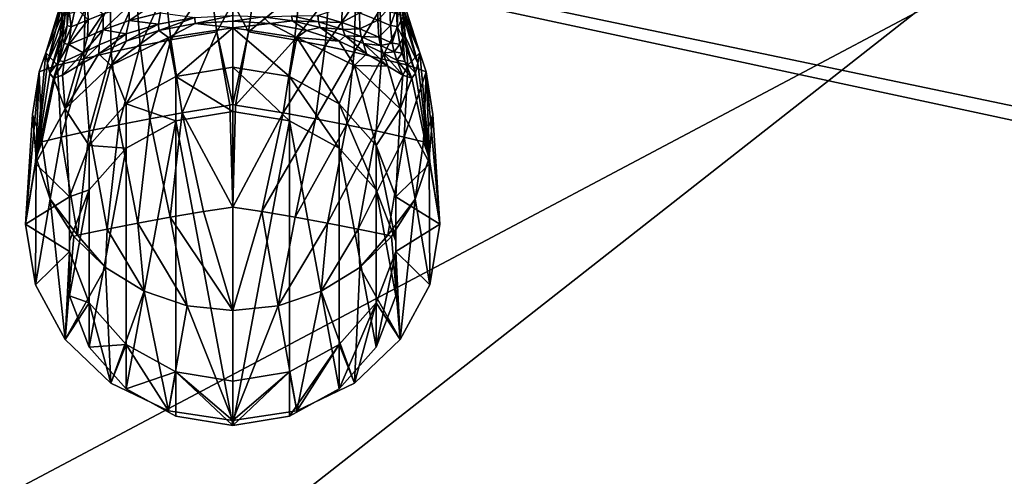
# Model space of a CAD drawing. Extents: x 0 to 750, y -490 to 0.
# Tile 6 of 23: x 280 to 375, y -247 to -202. Entities that reach past the tile are written whole.
import ezdxf

# ---------------------------------------------------------------- set-up
doc = ezdxf.new("R2010")
doc.units = 0
doc.header["$MEASUREMENT"] = 0
doc.layers.add('LAYER00001', color=7, linetype='Continuous')
doc.layers.add('LAYER00007', color=7, linetype='Continuous')

msp = doc.modelspace()

# ---------------------------------------------------------------- linework, layer by layer
at = {"layer": 'LAYER00001', "color": 31}
for points in [[(747, -395), (2, -395), (747, 0)], [(747, 0), (2, -395), (2, 0)], [(126.455, -390, 650), (623.545, -390, 650), (126.455, 0, 650)], [(126.455, 0, 650), (623.545, -390, 650), (623.545, 0, 650)], [(126.455, 0, 650), (623.545, 0, 650), (126.455, -390, 650)], [(126.455, -390, 650), (623.545, 0, 650), (623.545, -390, 650)], [(138.891, -361.753, 688.097), (487.015, -236.088, 662.117), (138.891, -161.215, 688.096)], [(138.891, -161.215, 688.096), (487.015, -236.088, 662.117), (487.123, -234.078, 662.109)], [(487.123, -164.884, 662.109), (138.891, -161.215, 688.096), (487.123, -234.078, 662.109)], [(138.891, -361.753, 688.097), (138.992, -367.203, 688.119), (487.015, -236.088, 662.117)], [(487.015, -236.088, 662.117), (138.992, -367.203, 688.119), (139.079, -372.658, 688.201)], [(487.015, -236.088, 662.117), (139.079, -372.658, 688.201), (495.293, -260.248, 662.226)]]:
    msp.add_3dface(points, dxfattribs=at)
at = {"layer": 'LAYER00007', "color": 253}
for points in [[(291.221, -200.154, 962.184), (291.563, -205.004, 963.845), (293.997, -199.549, 962.884)], [(293.997, -199.549, 962.884), (291.563, -205.004, 963.845), (294.516, -204.419, 964.332)], [(293.997, -199.549, 962.884), (294.516, -204.419, 964.332), (298.305, -198.754, 963.345)], [(298.981, -203.642, 964.605), (298.305, -198.754, 963.345), (294.516, -204.419, 964.332)], [(298.305, -198.754, 963.345), (298.981, -203.642, 964.605), (300.5, -200.807, 963.955)], [(300.5, -200.807, 963.955), (302.019, -203.642, 964.605), (302.695, -198.754, 963.345)], [(302.019, -203.642, 964.605), (307.003, -199.549, 962.884), (302.695, -198.754, 963.345)], [(306.484, -204.419, 964.332), (307.003, -199.549, 962.884), (302.019, -203.642, 964.605)], [(309.779, -200.154, 962.184), (307.003, -199.549, 962.884), (306.484, -204.419, 964.332)], [(288.657, -200.785, 961.229), (288.776, -205.608, 963.158), (291.221, -200.154, 962.184)], [(291.563, -205.004, 963.845), (291.221, -200.154, 962.184), (288.776, -205.608, 963.158)], [(290.503, -202.55, 933.609), (290.469, -201.131, 934.095), (293.493, -200.513, 931.921)], [(290.503, -202.55, 933.609), (293.493, -200.513, 931.921), (293.544, -201.791, 931.507)], [(309.779, -200.154, 962.184), (306.484, -204.419, 964.332), (309.437, -205.004, 963.845)], [(309.779, -200.154, 962.184), (309.437, -205.004, 963.845), (312.343, -200.785, 961.229)], [(284.006, -202.101, 958.747), (283.986, -200.711, 957.764), (282.445, -205.654, 959.946)], [(283.994, -201.088, 956.781), (282.445, -205.654, 959.946), (283.986, -200.711, 957.764)], [(282.62, -206.666, 954.626), (282.445, -205.654, 959.946), (283.994, -201.088, 956.781)], [(282.62, -206.666, 954.626), (283.994, -201.088, 956.781), (284.027, -202.451, 953.174)], [(286.263, -201.435, 960.071), (284.006, -202.101, 958.747), (283.584, -206.861, 961.326)], [(283.584, -206.861, 961.326), (286.124, -206.228, 962.31), (286.263, -201.435, 960.071)], [(284.5, -200.626, 947.354), (284.058, -203.485, 950.371), (284.027, -202.451, 953.174)], [(284.5, -200.626, 947.354), (284.082, -204.212, 948.363), (284.058, -203.485, 950.371)], [(284.082, -204.212, 948.363), (284.5, -200.626, 947.354), (284.526, -203.031, 945.91)], [(284.5, -200.626, 947.354), (284.681, -201.382, 945.079), (284.526, -203.031, 945.91)], [(284.526, -203.031, 945.91), (284.681, -201.382, 945.079), (284.92, -203.14, 943.739)], [(285.312, -201.26, 942.27), (284.92, -203.14, 943.739), (284.681, -201.382, 945.079)], [(285.312, -201.26, 942.27), (286.56, -202.473, 939.276), (284.92, -203.14, 943.739)], [(285.312, -201.26, 942.27), (286.489, -200.739, 939.271), (286.56, -202.473, 939.276)], [(286.263, -201.435, 960.071), (286.124, -206.228, 962.31), (288.657, -200.785, 961.229)], [(288.776, -205.608, 963.158), (288.657, -200.785, 961.229), (286.124, -206.228, 962.31)], [(286.56, -202.473, 939.276), (286.489, -200.739, 939.271), (288.012, -201.889, 936.876)], [(287.987, -203.449, 936.357), (288.012, -201.889, 936.876), (290.469, -201.131, 934.095)], [(287.987, -203.449, 936.357), (290.469, -201.131, 934.095), (290.503, -202.55, 933.609)], [(298.981, -203.642, 964.605), (300.5, -210.623, 966.064), (300.5, -200.807, 963.955)], [(300.5, -210.623, 966.064), (302.019, -203.642, 964.605), (300.5, -200.807, 963.955)], [(308.716, -202.066, 932.252), (311.058, -201.272, 934.597), (311.033, -202.72, 934.1)], [(309.437, -205.004, 963.845), (312.224, -205.608, 963.158), (312.343, -200.785, 961.229)], [(311.033, -202.72, 934.1), (311.058, -201.272, 934.597), (312.759, -201.806, 936.561)], [(312.224, -205.608, 963.158), (314.737, -201.435, 960.071), (312.343, -200.785, 961.229)], [(312.224, -205.608, 963.158), (314.876, -206.228, 962.31), (314.737, -201.435, 960.071)], [(312.759, -201.806, 936.561), (314.511, -200.739, 939.271), (314.51, -202.504, 939.414)], [(314.511, -200.739, 939.271), (315.688, -201.26, 942.27), (314.51, -202.504, 939.414)], [(314.51, -202.504, 939.414), (315.688, -201.26, 942.27), (315.723, -203.034, 942.441)], [(314.876, -206.228, 962.31), (316.994, -202.101, 958.747), (314.737, -201.435, 960.071)], [(315.688, -201.26, 942.27), (316.319, -201.381, 945.079), (315.723, -203.034, 942.441)], [(315.723, -203.034, 942.441), (316.319, -201.381, 945.079), (316.389, -203.108, 945.298)], [(316.319, -201.381, 945.079), (316.5, -200.626, 947.354), (316.389, -203.108, 945.298)], [(316.389, -203.108, 945.298), (316.5, -200.626, 947.354), (316.918, -204.212, 948.363)], [(316.5, -200.626, 947.354), (316.982, -202.207, 953.852), (316.939, -203.605, 950.048)], [(316.918, -204.212, 948.363), (316.5, -200.626, 947.354), (316.939, -203.605, 950.048)], [(317.002, -201.416, 955.957), (318.38, -206.667, 954.62), (316.982, -202.207, 953.852)], [(317.04, -200.828, 957.823), (316.994, -202.101, 958.747), (318.554, -205.653, 959.946)], [(317.04, -200.828, 957.823), (318.554, -205.653, 959.946), (317.002, -201.416, 955.957)], [(317.002, -201.416, 955.957), (318.554, -205.653, 959.946), (318.38, -206.667, 954.62)], [(284.006, -202.101, 958.747), (282.445, -205.654, 959.946), (283.584, -206.861, 961.326)], [(282.62, -206.666, 954.626), (284.027, -202.451, 953.174), (284.058, -203.485, 950.371)], [(284.696, -204.855, 943.55), (284.92, -203.14, 943.739), (286.56, -202.473, 939.276)], [(284.696, -204.855, 943.55), (286.56, -202.473, 939.276), (286.468, -204.117, 938.794)], [(286.468, -204.117, 938.794), (286.56, -202.473, 939.276), (288.012, -201.889, 936.876)], [(286.468, -204.117, 938.794), (288.012, -201.889, 936.876), (287.987, -203.449, 936.357)], [(293.338, -202.882, 930.747), (290.503, -202.55, 933.609), (293.544, -201.791, 931.507)], [(293.544, -201.791, 931.507), (296.844, -202.263, 929.458), (293.338, -202.882, 930.747)], [(296.844, -202.263, 929.458), (293.386, -203.52, 929.504), (293.338, -202.882, 930.747)], [(296.844, -202.263, 929.458), (296.878, -202.846, 928.369), (293.386, -203.52, 929.504)], [(300.5, -202.049, 929.033), (296.878, -202.846, 928.369), (296.844, -202.263, 929.458)], [(300.5, -202.614, 927.999), (296.878, -202.846, 928.369), (300.5, -202.049, 929.033)], [(303.425, -202.186, 929.303), (300.5, -202.614, 927.999), (300.5, -202.049, 929.033)], [(304.121, -202.846, 928.369), (300.5, -202.614, 927.999), (303.425, -202.186, 929.303)], [(303.425, -202.186, 929.303), (306.174, -202.106, 930.543), (306.283, -202.588, 930.125)], [(306.283, -202.588, 930.125), (304.121, -202.846, 928.369), (303.425, -202.186, 929.303)], [(308.716, -202.066, 932.252), (308.802, -202.674, 931.906), (306.174, -202.106, 930.543)], [(308.802, -202.674, 931.906), (306.283, -202.588, 930.125), (306.174, -202.106, 930.543)], [(308.802, -202.674, 931.906), (308.716, -202.066, 932.252), (311.033, -202.72, 934.1)], [(311.033, -202.72, 934.1), (312.759, -201.806, 936.561), (312.776, -203.353, 936.043)], [(312.776, -203.353, 936.043), (312.759, -201.806, 936.561), (314.51, -202.504, 939.414)], [(317.416, -206.861, 961.326), (316.994, -202.101, 958.747), (314.876, -206.228, 962.31)], [(318.38, -206.667, 954.62), (316.939, -203.605, 950.048), (316.982, -202.207, 953.852)], [(317.416, -206.861, 961.326), (318.554, -205.653, 959.946), (316.994, -202.101, 958.747)], [(284.247, -204.764, 946.014), (284.082, -204.212, 948.363), (284.526, -203.031, 945.91)], [(284.247, -204.764, 946.014), (284.526, -203.031, 945.91), (284.92, -203.14, 943.739)], [(284.92, -203.14, 943.739), (284.696, -204.855, 943.55), (284.247, -204.764, 946.014)], [(290.205, -203.813, 932.854), (287.987, -203.449, 936.357), (290.503, -202.55, 933.609)], [(290.503, -202.55, 933.609), (293.338, -202.882, 930.747), (290.205, -203.813, 932.854)], [(293.338, -202.882, 930.747), (290.232, -204.545, 931.392), (290.205, -203.813, 932.854)], [(293.338, -202.882, 930.747), (293.386, -203.52, 929.504), (290.232, -204.545, 931.392)], [(293.386, -203.52, 929.504), (296.878, -202.846, 928.369), (294.32, -204.178, 926.267)], [(294.32, -204.178, 926.267), (296.878, -202.846, 928.369), (300.5, -203.25, 925.956)], [(295.028, -207.958, 927.532), (294.32, -204.178, 926.267), (300.5, -203.25, 925.956)], [(300.5, -207.043, 927.226), (295.028, -207.958, 927.532), (300.5, -203.25, 925.956)], [(300.5, -203.25, 925.956), (296.878, -202.846, 928.369), (300.5, -202.614, 927.999)], [(304.121, -202.846, 928.369), (300.5, -203.25, 925.956), (300.5, -202.614, 927.999)], [(304.121, -202.846, 928.369), (306.68, -204.178, 926.267), (300.5, -203.25, 925.956)], [(300.5, -203.25, 925.956), (305.972, -207.958, 927.532), (300.5, -207.043, 927.226)], [(300.5, -203.25, 925.956), (306.68, -204.178, 926.267), (305.972, -207.958, 927.532)], [(307.614, -203.52, 929.504), (304.121, -202.846, 928.369), (306.283, -202.588, 930.125)], [(304.121, -202.846, 928.369), (307.614, -203.52, 929.504), (306.68, -204.178, 926.267)], [(308.961, -203.221, 931.49), (307.614, -203.52, 929.504), (306.283, -202.588, 930.125)], [(306.283, -202.588, 930.125), (308.802, -202.674, 931.906), (308.961, -203.221, 931.49)], [(310.769, -204.545, 931.392), (307.614, -203.52, 929.504), (308.961, -203.221, 931.49)], [(311.149, -203.395, 933.753), (308.961, -203.221, 931.49), (308.802, -202.674, 931.906)], [(311.033, -202.72, 934.1), (311.149, -203.395, 933.753), (308.802, -202.674, 931.906)], [(311.347, -204.018, 933.35), (310.769, -204.545, 931.392), (308.961, -203.221, 931.49)], [(308.961, -203.221, 931.49), (311.149, -203.395, 933.753), (311.347, -204.018, 933.35)], [(311.149, -203.395, 933.753), (311.033, -202.72, 934.1), (312.776, -203.353, 936.043)], [(312.776, -203.353, 936.043), (312.916, -204.085, 935.709), (311.149, -203.395, 933.753)], [(312.916, -204.085, 935.709), (311.347, -204.018, 933.35), (311.149, -203.395, 933.753)], [(312.776, -203.353, 936.043), (314.51, -202.504, 939.414), (314.606, -204.152, 938.937)], [(312.916, -204.085, 935.709), (312.776, -203.353, 936.043), (314.606, -204.152, 938.937)], [(314.606, -204.152, 938.937), (314.51, -202.504, 939.414), (315.723, -203.034, 942.441)], [(314.606, -204.152, 938.937), (315.723, -203.034, 942.441), (315.911, -204.738, 942.131)], [(315.911, -204.738, 942.131), (315.723, -203.034, 942.441), (316.389, -203.108, 945.298)], [(315.911, -204.738, 942.131), (316.389, -203.108, 945.298), (316.653, -204.834, 945.305)], [(316.653, -204.834, 945.305), (316.389, -203.108, 945.298), (316.918, -204.212, 948.363)], [(282.62, -206.666, 954.626), (284.058, -203.485, 950.371), (282.85, -207.62, 949.322)], [(284.058, -203.485, 950.371), (284.082, -204.212, 948.363), (282.85, -207.62, 949.322)], [(283.759, -206.451, 946.092), (282.85, -207.62, 949.322), (284.082, -204.212, 948.363)], [(284.247, -204.764, 946.014), (283.759, -206.451, 946.092), (284.082, -204.212, 948.363)], [(286.054, -205.67, 938.191), (284.696, -204.855, 943.55), (286.468, -204.117, 938.794)], [(286.054, -205.67, 938.191), (287.987, -203.449, 936.357), (287.615, -204.889, 935.656)], [(286.054, -205.67, 938.191), (286.468, -204.117, 938.794), (287.987, -203.449, 936.357)], [(290.205, -203.813, 932.854), (290.232, -204.545, 931.392), (287.585, -205.759, 933.951)], [(287.615, -204.889, 935.656), (290.205, -203.813, 932.854), (287.585, -205.759, 933.951)], [(287.987, -203.449, 936.357), (290.205, -203.813, 932.854), (287.615, -204.889, 935.656)], [(293.386, -203.52, 929.504), (288.744, -206.872, 927.168), (290.232, -204.545, 931.392)], [(293.386, -203.52, 929.504), (294.32, -204.178, 926.267), (288.744, -206.872, 927.168)], [(290.215, -210.593, 928.413), (288.744, -206.872, 927.168), (294.32, -204.178, 926.267)], [(290.215, -210.593, 928.413), (294.32, -204.178, 926.267), (295.028, -207.958, 927.532)], [(294.516, -204.419, 964.332), (295.611, -211.463, 965.996), (298.981, -203.642, 964.605)], [(298.981, -203.642, 964.605), (295.611, -211.463, 965.996), (300.234, -210.704, 966.078)], [(298.981, -203.642, 964.605), (300.234, -210.704, 966.078), (300.5, -210.623, 966.064)], [(300.5, -210.623, 966.064), (300.766, -210.704, 966.078), (302.019, -203.642, 964.605)], [(300.766, -210.704, 966.078), (306.484, -204.419, 964.332), (302.019, -203.642, 964.605)], [(306.68, -204.178, 926.267), (310.785, -210.593, 928.413), (305.972, -207.958, 927.532)], [(306.68, -204.178, 926.267), (307.614, -203.52, 929.504), (310.769, -204.545, 931.392)], [(306.68, -204.178, 926.267), (310.769, -204.545, 931.392), (312.256, -206.872, 927.168)], [(312.256, -206.872, 927.168), (310.785, -210.593, 928.413), (306.68, -204.178, 926.267)], [(313.415, -205.759, 933.951), (310.769, -204.545, 931.392), (311.347, -204.018, 933.35)], [(313.141, -204.775, 935.332), (313.415, -205.759, 933.951), (311.347, -204.018, 933.35)], [(311.347, -204.018, 933.35), (312.916, -204.085, 935.709), (313.141, -204.775, 935.332)], [(314.775, -204.946, 938.652), (313.141, -204.775, 935.332), (312.916, -204.085, 935.709)], [(314.606, -204.152, 938.937), (314.775, -204.946, 938.652), (312.916, -204.085, 935.709)], [(314.775, -204.946, 938.652), (314.606, -204.152, 938.937), (315.911, -204.738, 942.131)], [(316.867, -205.681, 945.298), (316.653, -204.834, 945.305), (316.918, -204.212, 948.363)], [(316.867, -205.681, 945.298), (316.918, -204.212, 948.363), (317.135, -206.512, 945.283)], [(316.918, -204.212, 948.363), (316.939, -203.605, 950.048), (318.15, -207.62, 949.322)], [(317.135, -206.512, 945.283), (316.918, -204.212, 948.363), (318.15, -207.62, 949.322)], [(318.15, -207.62, 949.322), (316.939, -203.605, 950.048), (318.38, -206.667, 954.62)], [(284.696, -204.855, 943.55), (283.759, -206.451, 946.092), (284.247, -204.764, 946.014)], [(284.696, -204.855, 943.55), (284.23, -206.514, 943.315), (283.759, -206.451, 946.092)], [(286.054, -205.67, 938.191), (284.23, -206.514, 943.315), (284.696, -204.855, 943.55)], [(286.054, -205.67, 938.191), (287.615, -204.889, 935.656), (285.531, -206.941, 937.098)], [(287.615, -204.889, 935.656), (287.585, -205.759, 933.951), (285.531, -206.941, 937.098)], [(288.744, -206.872, 927.168), (287.585, -205.759, 933.951), (290.232, -204.545, 931.392)], [(288.776, -205.608, 963.158), (289.507, -212.609, 965.26), (291.563, -205.004, 963.845)], [(292.488, -212.028, 965.713), (291.563, -205.004, 963.845), (289.507, -212.609, 965.26)], [(291.563, -205.004, 963.845), (292.488, -212.028, 965.713), (294.516, -204.419, 964.332)], [(294.516, -204.419, 964.332), (292.488, -212.028, 965.713), (295.611, -211.463, 965.996)], [(300.766, -210.704, 966.078), (305.389, -211.463, 965.996), (306.484, -204.419, 964.332)], [(306.484, -204.419, 964.332), (305.389, -211.463, 965.996), (309.437, -205.004, 963.845)], [(309.437, -205.004, 963.845), (305.389, -211.463, 965.996), (308.512, -212.028, 965.713)], [(309.437, -205.004, 963.845), (308.512, -212.028, 965.713), (312.224, -205.608, 963.158)], [(312.256, -206.872, 927.168), (310.769, -204.545, 931.392), (313.415, -205.759, 933.951)], [(315.022, -205.709, 938.341), (315.469, -206.941, 937.098), (313.141, -204.775, 935.332)], [(315.469, -206.941, 937.098), (313.415, -205.759, 933.951), (313.141, -204.775, 935.332)], [(313.141, -204.775, 935.332), (314.775, -204.946, 938.652), (315.022, -205.709, 938.341)], [(315.911, -204.738, 942.131), (316.104, -205.568, 941.952), (314.775, -204.946, 938.652)], [(316.104, -205.568, 941.952), (315.022, -205.709, 938.341), (314.775, -204.946, 938.652)], [(316.104, -205.568, 941.952), (315.911, -204.738, 942.131), (316.653, -204.834, 945.305)], [(316.867, -205.681, 945.298), (316.104, -205.568, 941.952), (316.653, -204.834, 945.305)], [(281.815, -207.486, 960.596), (282.445, -205.654, 959.946), (281.479, -216.355, 930.341)], [(281.479, -216.355, 930.341), (282.445, -205.654, 959.946), (282.62, -206.666, 954.626)], [(283.584, -206.861, 961.326), (282.445, -205.654, 959.946), (281.815, -207.486, 960.596)], [(286.124, -206.228, 962.31), (283.584, -206.861, 961.326), (283.943, -213.819, 963.874)], [(283.943, -213.819, 963.874), (286.659, -213.206, 964.646), (286.124, -206.228, 962.31)], [(284.085, -207.827, 940.777), (286.054, -205.67, 938.191), (285.531, -206.941, 937.098)], [(284.085, -207.827, 940.777), (284.23, -206.514, 943.315), (286.054, -205.67, 938.191)], [(285.531, -206.941, 937.098), (287.585, -205.759, 933.951), (284.32, -211.068, 928.572)], [(284.32, -211.068, 928.572), (287.585, -205.759, 933.951), (288.744, -206.872, 927.168)], [(286.124, -206.228, 962.31), (286.659, -213.206, 964.646), (288.776, -205.608, 963.158)], [(289.507, -212.609, 965.26), (288.776, -205.608, 963.158), (286.659, -213.206, 964.646)], [(308.512, -212.028, 965.713), (311.493, -212.609, 965.26), (312.224, -205.608, 963.158)], [(311.493, -212.609, 965.26), (314.876, -206.228, 962.31), (312.224, -205.608, 963.158)], [(314.341, -213.206, 964.646), (314.876, -206.228, 962.31), (311.493, -212.609, 965.26)], [(315.469, -206.941, 937.098), (312.256, -206.872, 927.168), (313.415, -205.759, 933.951)], [(317.416, -206.861, 961.326), (314.876, -206.228, 962.31), (314.341, -213.206, 964.646)], [(316.363, -206.377, 941.757), (315.022, -205.709, 938.341), (316.104, -205.568, 941.952)], [(316.363, -206.377, 941.757), (316.915, -207.827, 940.777), (315.022, -205.709, 938.341)], [(316.915, -207.827, 940.777), (315.469, -206.941, 937.098), (315.022, -205.709, 938.341)], [(316.363, -206.377, 941.757), (316.104, -205.568, 941.952), (316.867, -205.681, 945.298)], [(316.363, -206.377, 941.757), (316.867, -205.681, 945.298), (317.135, -206.512, 945.283)], [(319.185, -207.486, 960.596), (318.554, -205.653, 959.946), (317.416, -206.861, 961.326)], [(318.38, -206.667, 954.62), (318.554, -205.653, 959.946), (319.521, -216.355, 930.341)], [(319.521, -216.355, 930.341), (318.554, -205.653, 959.946), (319.185, -207.486, 960.596)], [(282.85, -207.62, 949.322), (281.479, -216.355, 930.341), (282.62, -206.666, 954.626)], [(283.584, -206.861, 961.326), (281.815, -207.486, 960.596), (282.06, -214.271, 963.216)], [(283.584, -206.861, 961.326), (282.06, -214.271, 963.216), (283.943, -213.819, 963.874)], [(283.216, -208.124, 944.926), (282.85, -207.62, 949.322), (283.759, -206.451, 946.092)], [(284.23, -206.514, 943.315), (283.216, -208.124, 944.926), (283.759, -206.451, 946.092)], [(284.085, -207.827, 940.777), (283.216, -208.124, 944.926), (284.23, -206.514, 943.315)], [(285.531, -206.941, 937.098), (284.32, -211.068, 928.572), (284.085, -207.827, 940.777)], [(286.644, -214.63, 929.764), (284.32, -211.068, 928.572), (288.744, -206.872, 927.168)], [(286.644, -214.63, 929.764), (288.744, -206.872, 927.168), (290.215, -210.593, 928.413)], [(295.028, -207.958, 927.532), (300.5, -207.043, 927.226), (300.5, -211.327, 914.423)], [(300.5, -207.043, 927.226), (305.972, -212.242, 914.729), (300.5, -211.327, 914.423)], [(305.972, -207.958, 927.532), (305.972, -212.242, 914.729), (300.5, -207.043, 927.226)], [(312.256, -206.872, 927.168), (314.356, -214.63, 929.764), (310.785, -210.593, 928.413)], [(315.469, -206.941, 937.098), (316.68, -211.068, 928.572), (312.256, -206.872, 927.168)], [(316.68, -211.068, 928.572), (314.356, -214.63, 929.764), (312.256, -206.872, 927.168)], [(317.057, -213.819, 963.874), (317.416, -206.861, 961.326), (314.341, -213.206, 964.646)], [(315.469, -206.941, 937.098), (316.915, -207.827, 940.777), (316.68, -211.068, 928.572)], [(317.785, -208.124, 944.926), (316.363, -206.377, 941.757), (317.135, -206.512, 945.283)], [(317.785, -208.124, 944.926), (316.915, -207.827, 940.777), (316.363, -206.377, 941.757)], [(319.185, -207.486, 960.596), (317.416, -206.861, 961.326), (317.057, -213.819, 963.874)], [(317.785, -208.124, 944.926), (317.135, -206.512, 945.283), (318.15, -207.62, 949.322)], [(318.38, -206.667, 954.62), (319.521, -216.355, 930.341), (318.15, -207.62, 949.322)], [(281.815, -207.486, 960.596), (280.5, -222.216, 932.302), (281.17, -211.626, 961.976)], [(281.815, -207.486, 960.596), (281.479, -216.355, 930.341), (280.5, -222.216, 932.302)], [(282.06, -214.271, 963.216), (281.815, -207.486, 960.596), (281.17, -211.626, 961.976)], [(282.85, -207.62, 949.322), (283.216, -208.124, 944.926), (281.479, -216.355, 930.341)], [(281.479, -216.355, 930.341), (283.216, -208.124, 944.926), (284.32, -211.068, 928.572)], [(284.32, -211.068, 928.572), (283.216, -208.124, 944.926), (284.085, -207.827, 940.777)], [(295.028, -212.242, 914.729), (290.215, -210.593, 928.413), (295.028, -207.958, 927.532)], [(295.028, -212.242, 914.729), (295.028, -207.958, 927.532), (300.5, -211.327, 914.423)], [(305.972, -207.958, 927.532), (310.785, -214.877, 915.611), (305.972, -212.242, 914.729)], [(310.785, -210.593, 928.413), (310.785, -214.877, 915.611), (305.972, -207.958, 927.532)], [(316.68, -211.068, 928.572), (316.915, -207.827, 940.777), (317.785, -208.124, 944.926)], [(316.68, -211.068, 928.572), (317.785, -208.124, 944.926), (319.521, -216.355, 930.341)], [(319.185, -207.486, 960.596), (317.057, -213.819, 963.874), (318.94, -214.271, 963.216)], [(319.521, -216.355, 930.341), (317.785, -208.124, 944.926), (318.15, -207.62, 949.322)], [(319.185, -207.486, 960.596), (318.94, -214.271, 963.216), (319.83, -211.626, 961.976)], [(320.5, -222.216, 932.302), (319.185, -207.486, 960.596), (319.83, -211.626, 961.976)], [(319.521, -216.355, 930.341), (319.185, -207.486, 960.596), (320.5, -222.216, 932.302)], [(290.215, -210.593, 928.413), (290.215, -214.877, 915.611), (286.644, -214.63, 929.764)], [(295.028, -212.242, 914.729), (290.215, -214.877, 915.611), (290.215, -210.593, 928.413)], [(300.234, -210.704, 966.078), (295.611, -211.463, 965.996), (300.5, -220.559, 967.511)], [(300.234, -210.704, 966.078), (300.5, -220.559, 967.511), (300.5, -210.623, 966.064)], [(300.5, -210.623, 966.064), (300.5, -220.559, 967.511), (300.766, -210.704, 966.078)], [(300.766, -210.704, 966.078), (300.5, -220.559, 967.511), (305.389, -211.463, 965.996)], [(310.785, -210.593, 928.413), (314.356, -218.913, 916.962), (310.785, -214.877, 915.611)], [(314.356, -214.63, 929.764), (314.356, -218.913, 916.962), (310.785, -210.593, 928.413)], [(280.5, -222.216, 932.302), (281.533, -215.81, 963.371), (281.17, -211.626, 961.976)], [(281.533, -215.81, 963.371), (282.06, -214.271, 963.216), (281.17, -211.626, 961.976)], [(284.743, -219.582, 931.421), (281.479, -216.355, 930.341), (284.32, -211.068, 928.572)], [(284.743, -219.582, 931.421), (284.32, -211.068, 928.572), (286.644, -214.63, 929.764)], [(292.488, -212.028, 965.713), (294.456, -221.544, 967.349), (295.611, -211.463, 965.996)], [(295.611, -211.463, 965.996), (294.456, -221.544, 967.349), (297.687, -220.992, 967.502)], [(300.5, -211.327, 914.423), (300.5, -241.673, 924.577), (295.028, -212.242, 914.729)], [(295.611, -211.463, 965.996), (297.687, -220.992, 967.502), (300.5, -220.559, 967.511)], [(300.5, -211.327, 914.423), (305.972, -212.242, 914.729), (300.5, -241.673, 924.577)], [(305.389, -211.463, 965.996), (300.5, -220.559, 967.511), (303.313, -220.992, 967.503)], [(308.512, -212.028, 965.713), (305.389, -211.463, 965.996), (303.313, -220.992, 967.503)], [(316.68, -211.068, 928.572), (316.257, -219.582, 931.421), (314.356, -214.63, 929.764)], [(319.521, -216.355, 930.341), (316.257, -219.582, 931.421), (316.68, -211.068, 928.572)], [(318.94, -214.271, 963.216), (319.467, -215.81, 963.371), (319.83, -211.626, 961.976)], [(319.467, -215.81, 963.371), (320.5, -222.216, 932.302), (319.83, -211.626, 961.976)], [(286.659, -213.206, 964.646), (288.372, -222.693, 966.589), (289.507, -212.609, 965.26)], [(288.372, -222.693, 966.589), (291.352, -222.111, 967.044), (289.507, -212.609, 965.26)], [(289.507, -212.609, 965.26), (291.352, -222.111, 967.044), (292.488, -212.028, 965.713)], [(290.215, -238.123, 923.389), (295.028, -212.242, 914.729), (295.028, -240.758, 924.271)], [(290.215, -238.123, 923.389), (290.215, -214.877, 915.611), (295.028, -212.242, 914.729)], [(294.456, -221.544, 967.349), (292.488, -212.028, 965.713), (291.352, -222.111, 967.044)], [(295.028, -212.242, 914.729), (300.5, -241.673, 924.577), (295.028, -240.758, 924.271)], [(300.5, -241.673, 924.577), (305.972, -212.242, 914.729), (305.972, -240.758, 924.271)], [(308.512, -212.028, 965.713), (303.313, -220.992, 967.503), (306.544, -221.545, 967.349)], [(305.972, -240.758, 924.271), (305.972, -212.242, 914.729), (310.785, -238.123, 923.389)], [(310.785, -238.123, 923.389), (305.972, -212.242, 914.729), (310.785, -214.877, 915.611)], [(308.512, -212.028, 965.713), (306.544, -221.545, 967.349), (311.493, -212.609, 965.26)], [(311.493, -212.609, 965.26), (306.544, -221.545, 967.349), (309.648, -222.112, 967.044)], [(309.648, -222.112, 967.044), (314.341, -213.206, 964.646), (311.493, -212.609, 965.26)], [(282.06, -214.271, 963.216), (282.889, -219.804, 964.702), (283.943, -213.819, 963.874)], [(283.943, -213.819, 963.874), (282.889, -219.804, 964.702), (285.516, -223.289, 965.984)], [(286.659, -213.206, 964.646), (283.943, -213.819, 963.874), (285.516, -223.289, 965.984)], [(285.516, -223.289, 965.984), (288.372, -222.693, 966.589), (286.659, -213.206, 964.646)], [(314.341, -213.206, 964.646), (309.648, -222.112, 967.044), (312.628, -222.693, 966.589)], [(312.628, -222.693, 966.589), (317.057, -213.819, 963.874), (314.341, -213.206, 964.646)], [(317.057, -213.819, 963.874), (312.628, -222.693, 966.589), (315.484, -223.289, 965.984)], [(318.111, -219.804, 964.702), (317.057, -213.819, 963.874), (315.484, -223.289, 965.984)], [(318.111, -219.804, 964.702), (318.94, -214.271, 963.216), (317.057, -213.819, 963.874)], [(281.533, -215.81, 963.371), (282.889, -219.804, 964.702), (282.06, -214.271, 963.216)], [(286.644, -214.63, 929.764), (286.644, -218.913, 916.962), (284.743, -219.582, 931.421)], [(286.644, -214.63, 929.764), (290.215, -214.877, 915.611), (286.644, -218.913, 916.962)], [(314.356, -214.63, 929.764), (316.257, -223.865, 918.618), (314.356, -218.913, 916.962)], [(316.257, -219.582, 931.421), (316.257, -223.865, 918.618), (314.356, -214.63, 929.764)], [(318.111, -219.804, 964.702), (319.467, -215.81, 963.371), (318.94, -214.271, 963.216)], [(290.215, -238.123, 923.389), (286.644, -234.087, 922.039), (290.215, -214.877, 915.611)], [(290.215, -214.877, 915.611), (286.644, -234.087, 922.039), (286.644, -218.913, 916.962)], [(310.785, -238.123, 923.389), (310.785, -214.877, 915.611), (314.356, -234.087, 922.039)], [(314.356, -234.087, 922.039), (310.785, -214.877, 915.611), (314.356, -218.913, 916.962)], [(281.479, -228.077, 934.263), (281.533, -215.81, 963.371), (280.5, -222.216, 932.302)], [(280.5, -222.216, 932.302), (281.479, -216.355, 930.341), (284.743, -219.582, 931.421)], [(282.889, -219.804, 964.702), (281.533, -215.81, 963.371), (281.479, -228.077, 934.263)], [(320.5, -222.216, 932.302), (316.257, -219.582, 931.421), (319.521, -216.355, 930.341)], [(319.467, -215.81, 963.371), (318.111, -219.804, 964.702), (319.521, -228.077, 934.263)], [(319.467, -215.81, 963.371), (319.521, -228.077, 934.263), (320.5, -222.216, 932.302)], [(280.5, -222.216, 932.302), (284.743, -219.582, 931.421), (284.743, -224.851, 933.184)], [(284.743, -219.582, 931.421), (286.644, -218.913, 916.962), (284.743, -223.865, 918.618)], [(286.644, -218.913, 916.962), (286.644, -234.087, 922.039), (284.743, -229.135, 920.382)], [(284.743, -223.865, 918.618), (286.644, -218.913, 916.962), (284.743, -229.135, 920.382)], [(284.743, -223.865, 918.618), (284.743, -224.851, 933.184), (284.743, -219.582, 931.421)], [(316.257, -229.135, 920.382), (314.356, -218.913, 916.962), (316.257, -223.865, 918.618)], [(316.257, -229.135, 920.382), (314.356, -234.087, 922.039), (314.356, -218.913, 916.962)], [(316.257, -224.851, 933.184), (316.257, -219.582, 931.421), (320.5, -222.216, 932.302)], [(316.257, -223.865, 918.618), (316.257, -219.582, 931.421), (316.257, -229.135, 920.382)], [(316.257, -229.135, 920.382), (316.257, -219.582, 931.421), (316.257, -224.851, 933.184)], [(282.889, -219.804, 964.702), (281.479, -228.077, 934.263), (284.32, -233.365, 936.033)], [(285.516, -223.289, 965.984), (282.889, -219.804, 964.702), (285.163, -223.399, 965.9)], [(282.889, -219.804, 964.702), (284.32, -233.365, 936.033), (285.163, -223.399, 965.9)], [(318.111, -219.804, 964.702), (315.484, -223.289, 965.984), (315.837, -223.399, 965.9)], [(315.837, -223.399, 965.9), (316.68, -233.365, 936.033), (318.111, -219.804, 964.702)], [(319.521, -228.077, 934.263), (318.111, -219.804, 964.702), (316.68, -233.365, 936.033)], [(294.456, -221.544, 967.349), (300.5, -230.569, 968.291), (297.687, -220.992, 967.502)], [(300.5, -230.569, 968.291), (300.5, -220.559, 967.511), (297.687, -220.992, 967.502)], [(300.5, -220.559, 967.511), (300.5, -230.569, 968.291), (303.313, -220.992, 967.503)], [(303.313, -220.992, 967.503), (300.5, -230.569, 968.291), (304.89, -230.091, 968.131)], [(306.544, -221.545, 967.349), (303.313, -220.992, 967.503), (304.89, -230.091, 968.131)], [(280.5, -222.216, 932.302), (284.743, -224.851, 933.184), (281.479, -228.077, 934.263)], [(291.949, -228.679, 967.661), (291.352, -222.111, 967.044), (288.372, -222.693, 966.589)], [(291.352, -222.111, 967.044), (296.11, -230.091, 968.131), (294.456, -221.544, 967.349)], [(291.949, -228.679, 967.661), (296.11, -230.091, 968.131), (291.352, -222.111, 967.044)], [(296.11, -230.091, 968.131), (300.5, -230.569, 968.291), (294.456, -221.544, 967.349)], [(306.544, -221.545, 967.349), (304.89, -230.091, 968.131), (309.648, -222.112, 967.044)], [(304.89, -230.091, 968.131), (309.051, -228.679, 967.661), (309.648, -222.112, 967.044)], [(309.648, -222.112, 967.044), (309.051, -228.679, 967.661), (312.628, -222.693, 966.589)], [(319.521, -228.077, 934.263), (316.257, -224.851, 933.184), (320.5, -222.216, 932.302)], [(288.234, -226.407, 966.903), (285.516, -223.289, 965.984), (285.163, -223.399, 965.9)], [(288.372, -222.693, 966.589), (285.516, -223.289, 965.984), (288.234, -226.407, 966.903)], [(291.949, -228.679, 967.661), (288.372, -222.693, 966.589), (288.234, -226.407, 966.903)], [(312.628, -222.693, 966.589), (309.051, -228.679, 967.661), (312.766, -226.407, 966.903)], [(315.484, -223.289, 965.984), (312.628, -222.693, 966.589), (312.766, -226.407, 966.903)], [(315.484, -223.289, 965.984), (312.766, -226.407, 966.903), (315.837, -223.399, 965.9)], [(284.32, -233.365, 936.033), (288.234, -226.407, 966.903), (285.163, -223.399, 965.9)], [(284.743, -229.135, 920.382), (284.743, -224.851, 933.184), (284.743, -223.865, 918.618)], [(315.837, -223.399, 965.9), (312.766, -226.407, 966.903), (316.68, -233.365, 936.033)], [(284.743, -224.851, 933.184), (284.32, -233.365, 936.033), (281.479, -228.077, 934.263)], [(286.644, -229.803, 934.841), (284.32, -233.365, 936.033), (284.743, -224.851, 933.184)], [(284.743, -224.851, 933.184), (284.743, -229.135, 920.382), (286.644, -229.803, 934.841)], [(316.68, -233.365, 936.033), (314.356, -229.803, 934.841), (316.257, -224.851, 933.184)], [(316.257, -224.851, 933.184), (314.356, -234.087, 922.039), (316.257, -229.135, 920.382)], [(314.356, -229.803, 934.841), (314.356, -234.087, 922.039), (316.257, -224.851, 933.184)], [(319.521, -228.077, 934.263), (316.68, -233.365, 936.033), (316.257, -224.851, 933.184)], [(288.744, -237.561, 937.437), (288.234, -226.407, 966.903), (284.32, -233.365, 936.033)], [(291.949, -228.679, 967.661), (288.234, -226.407, 966.903), (288.744, -237.561, 937.437)], [(309.051, -228.679, 967.661), (312.256, -237.561, 937.437), (312.766, -226.407, 966.903)], [(312.766, -226.407, 966.903), (312.256, -237.561, 937.437), (316.68, -233.365, 936.033)], [(291.949, -228.679, 967.661), (288.744, -237.561, 937.437), (294.32, -240.255, 938.338)], [(291.949, -228.679, 967.661), (294.32, -240.255, 938.338), (296.11, -230.091, 968.131)], [(306.68, -240.255, 938.338), (309.051, -228.679, 967.661), (304.89, -230.091, 968.131)], [(306.68, -240.255, 938.338), (312.256, -237.561, 937.437), (309.051, -228.679, 967.661)], [(286.644, -229.803, 934.841), (288.744, -237.561, 937.437), (284.32, -233.365, 936.033)], [(286.644, -229.803, 934.841), (284.743, -229.135, 920.382), (286.644, -234.087, 922.039)], [(290.215, -233.84, 936.192), (288.744, -237.561, 937.437), (286.644, -229.803, 934.841)], [(286.644, -234.087, 922.039), (290.215, -233.84, 936.192), (286.644, -229.803, 934.841)], [(312.256, -237.561, 937.437), (310.785, -233.84, 936.192), (314.356, -229.803, 934.841)], [(314.356, -234.087, 922.039), (314.356, -229.803, 934.841), (310.785, -238.123, 923.389)], [(310.785, -238.123, 923.389), (314.356, -229.803, 934.841), (310.785, -233.84, 936.192)], [(312.256, -237.561, 937.437), (314.356, -229.803, 934.841), (316.68, -233.365, 936.033)], [(294.32, -240.255, 938.338), (300.5, -241.183, 938.648), (296.11, -230.091, 968.131)], [(296.11, -230.091, 968.131), (300.5, -241.183, 938.648), (300.5, -230.569, 968.291)], [(304.89, -230.091, 968.131), (300.5, -230.569, 968.291), (300.5, -241.183, 938.648)], [(306.68, -240.255, 938.338), (304.89, -230.091, 968.131), (300.5, -241.183, 938.648)], [(290.215, -238.123, 923.389), (290.215, -233.84, 936.192), (286.644, -234.087, 922.039)], [(290.215, -233.84, 936.192), (294.32, -240.255, 938.338), (288.744, -237.561, 937.437)], [(295.028, -236.475, 937.073), (294.32, -240.255, 938.338), (290.215, -233.84, 936.192)], [(290.215, -238.123, 923.389), (295.028, -236.475, 937.073), (290.215, -233.84, 936.192)], [(306.68, -240.255, 938.338), (305.972, -236.475, 937.073), (310.785, -233.84, 936.192)], [(310.785, -238.123, 923.389), (310.785, -233.84, 936.192), (305.972, -240.758, 924.271)], [(305.972, -240.758, 924.271), (310.785, -233.84, 936.192), (305.972, -236.475, 937.073)], [(306.68, -240.255, 938.338), (310.785, -233.84, 936.192), (312.256, -237.561, 937.437)], [(295.028, -240.758, 924.271), (295.028, -236.475, 937.073), (290.215, -238.123, 923.389)], [(295.028, -236.475, 937.073), (300.5, -241.183, 938.648), (294.32, -240.255, 938.338)], [(300.5, -237.39, 937.379), (300.5, -241.183, 938.648), (295.028, -236.475, 937.073)], [(295.028, -240.758, 924.271), (300.5, -241.673, 924.577), (295.028, -236.475, 937.073)], [(295.028, -236.475, 937.073), (300.5, -241.673, 924.577), (300.5, -237.39, 937.379)], [(300.5, -237.39, 937.379), (305.972, -236.475, 937.073), (300.5, -241.183, 938.648)], [(300.5, -241.183, 938.648), (305.972, -236.475, 937.073), (306.68, -240.255, 938.338)], [(305.972, -240.758, 924.271), (305.972, -236.475, 937.073), (300.5, -241.673, 924.577)], [(300.5, -241.673, 924.577), (305.972, -236.475, 937.073), (300.5, -237.39, 937.379)]]:
    msp.add_3dface(points, dxfattribs=at)

doc.saveas('drawing.dxf')
